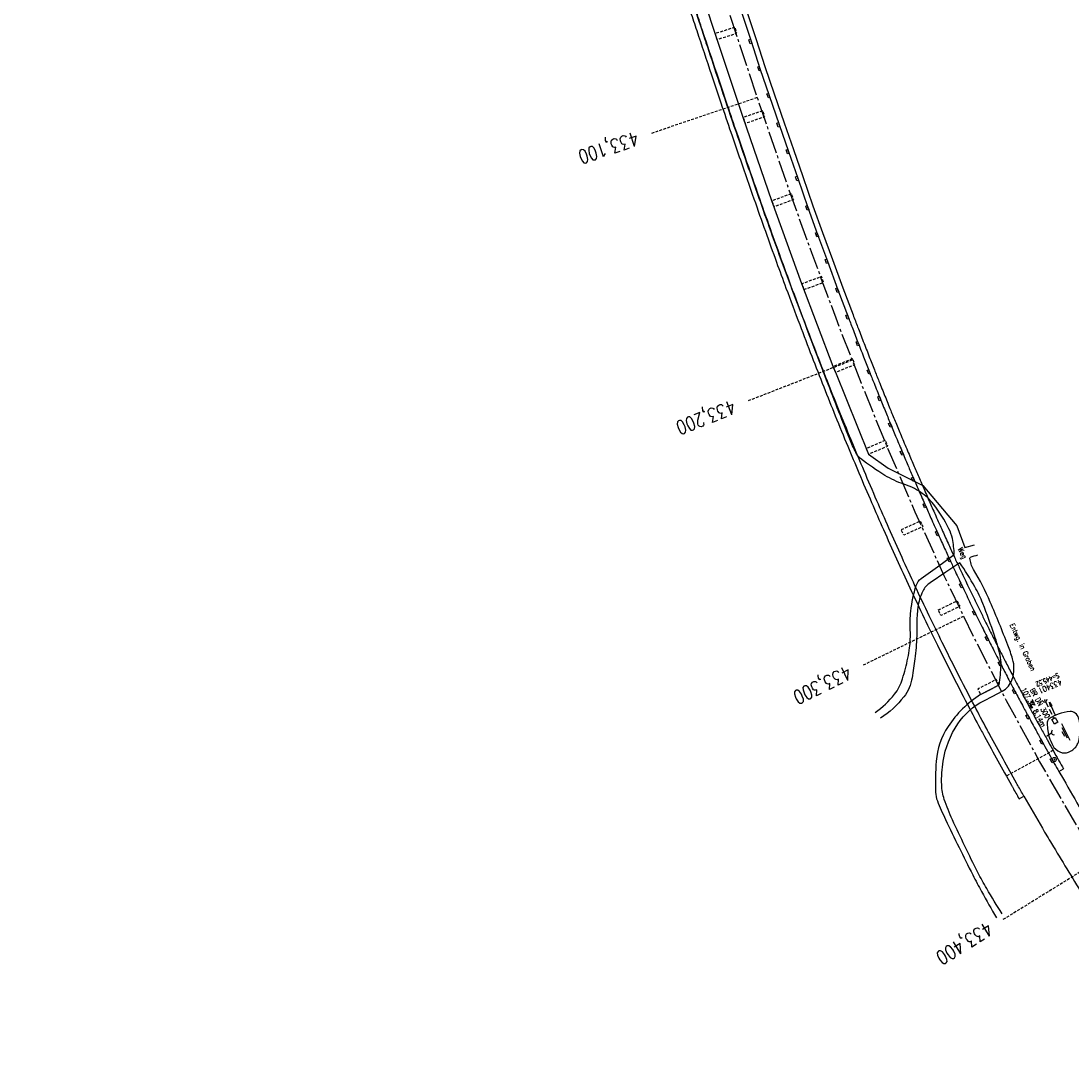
# Model space of a CAD drawing. Extents: x 454519 to 459636, y 422856 to 428936.
# Tile 37 of 82: x 455789 to 456165, y 426080 to 426449. Entities that reach past the tile are written whole.
import ezdxf
from ezdxf.enums import TextEntityAlignment as Align

# ---------------------------------------------------------------- set-up
doc = ezdxf.new("R2010")
doc.units = 0
doc.header["$LTSCALE"] = 2
doc.header["$MEASUREMENT"] = 0
for name, pattern in [('ACHSE', [5.5, 4, -0.5, 0.5, -0.5]), ('AUSGEZOGEN', [0]), ('GESTRICH-X2', [1.5, 1, -0.5]), ('GESTRICHELT', [0.75, 0.5, -0.25])]:
    doc.linetypes.add(name, pattern=pattern)
doc.layers.get('0').update_dxf_attribs({"linetype": 'CONTINUOUS'})
for name, color, linetype in [('ACHSETOP', 1, 'ACHSE'), ('BAUWOTOP', 1, 'AUSGEZOGEN'), ('BAUWUTOP', 1, 'GESTRICHELT'), ('BORDST_HOCH', 7, 'CONTINUOUS'), ('FBR', 8, 'CONTINUOUS'), ('HEKTOM', 1, 'GESTRICHELT'), ('KANAL', 7, 'GESTRICH-X2'), ('PFEIL', 7, 'CONTINUOUS'), ('RRB', 4, 'AUSGEZOGEN'), ('SCHACHTNR', 6, 'CONTINUOUS'), ('SCHRIFT', 7, 'AUSGEZOGEN'), ('SCHSYMBOL', 7, 'CONTINUOUS'), ('TEXTO', 4, 'CONTINUOUS'), ('TEXTU', 4, 'CONTINUOUS'), ('WEG', 8, 'AUSGEZOGEN')]:
    doc.layers.add(name, color=color, linetype=linetype)
doc.styles.add('ROMANS', font='romans.shx', dxfattribs={"width": 0.8})

# ---------------------------------------------------------------- blocks, each defined once
blk = doc.blocks.new('30S')
at = {"color": 0}
for p, q in [((-0.75, -0.58), (-0.75, 0)), ((-0.75, 0), (0.75, 0)), ((0.75, 0), (0.75, -0.58)), ((0.75, -0.58), (-0.75, -0.58))]:
    blk.add_line(p, q, dxfattribs=at)
blk.add_point((0, 0), dxfattribs=at)
blk = doc.blocks.new('40')
at = {"color": 0}
blk.add_arc((0.02, 0.31), 0.91, 192.5363, 347.4637, dxfattribs=at)
blk.add_point((0, 0), dxfattribs=at)
blk = doc.blocks.new('PROM')
blk.add_line((1.57, 1.82), (0.02, 0.02))
for centre, radius in [((0.32, 1.51), 0.317), ((0.94, 0.29), 0.283), ((1.64, 0.29), 0.283)]:
    blk.add_circle(centre, radius)
blk.add_arc((0.99, 2.68), 1.03, 239.1414, 303.3549)
blk = doc.blocks.new('PFEIL2')
at = {"color": 0}
for p, q in [((0.88, 0), (-2.4, -0.01)), ((0.88, -0.27), (0.88, 0.28)), ((0.88, 0.28), (2.43, 0.01)), ((0.91, 0.27), (0.88, 0.26)), ((0.97, 0.26), (0.88, 0.25)), ((1.02, 0.25), (0.88, 0.23)), ((1.07, 0.24), (0.88, 0.21)), ((1.13, 0.23), (0.88, 0.19)), ((1.18, 0.22), (0.88, 0.17)), ((1.24, 0.21), (0.88, 0.15)), ((1.29, 0.21), (0.88, 0.14)), ((1.34, 0.2), (0.88, 0.12)), ((1.4, 0.19), (0.88, 0.1)), ((1.45, 0.18), (0.88, 0.08)), ((1.51, 0.17), (0.88, 0.06)), ((1.56, 0.16), (0.88, 0.04)), ((1.61, 0.15), (0.88, 0.02)), ((1.67, 0.14), (0.88, 0.01)), ((1.72, 0.13), (0.88, -0.01)), ((1.78, 0.12), (0.88, -0.03)), ((1.83, 0.11), (0.88, -0.05)), ((1.88, 0.1), (0.88, -0.07)), ((1.94, 0.09), (0.88, -0.09)), ((2.05, 0.08), (0.88, -0.12)), ((1.99, 0.08), (0.88, -0.11)), ((2.1, 0.07), (0.88, -0.14)), ((2.15, 0.06), (0.88, -0.16)), ((2.21, 0.05), (0.88, -0.18)), ((2.26, 0.04), (0.88, -0.2)), ((2.32, 0.03), (0.88, -0.22)), ((2.37, 0.02), (0.88, -0.23)), ((2.42, 0.01), (0.88, -0.25)), ((2.43, 0.01), (0.88, -0.27))]:
    blk.add_line(p, q, dxfattribs=at)
blk = doc.blocks.new('DL')
at = {"color": 0}
blk.add_arc((-0.31, 0.02), 0.91, 282.5363, 77.4637, dxfattribs=at)
blk.add_point((0.6, 0), dxfattribs=at)
blk = doc.blocks.new('WASSER2')
at = {"layer": 'TEXTU'}
for p, q in [((-3.34, 0.01), (3.36, 0.01)), ((-1.9, -0.54), (2.16, -0.54)), ((-0.7, -1.16), (1.24, -1.16))]:
    blk.add_line(p, q, dxfattribs=at)
blk = doc.blocks.new('GST')
at = {"color": 0}
blk.add_circle((0, 0), 0.75, dxfattribs=at)
blk.add_point((0, 0), dxfattribs=at)
blk = doc.blocks.new('10')
blk.add_blockref('GST', (0, 0))

msp = doc.modelspace()

# ---------------------------------------------------------------- linework, layer by layer
at = {"layer": 'ACHSETOP', "flags": 128}
msp.add_lwpolyline([(457915.72, 424851.29, -0.000006), (457913.58, 424853.81, -0.000044), (457913.3, 424854.14), (457897.16, 424873.22, 0.000004), (457889.08, 424882.77, -0.000008), (457881.01, 424892.31, -0.000002), (457872.61, 424902.22, -0.000003), (457864.86, 424911.39), (457848.71, 424930.47, 0.000027), (457843.58, 424936.54, -0.000013), (457838.45, 424942.6, -0.000828), (457837.34, 424943.91, -0.000193), (457832.58, 424949.58, -0.002836), (457826.36, 424957.07, -0.00181), (457816.73, 424968.91, -0.002663), (457809.62, 424977.8, -0.002228), (457801.22, 424988.52, -0.002227), (457793.59, 424998.45, -0.002235), (457786.07, 425008.4, -0.002237), (457778.64, 425018.43, -0.002229), (457771.27, 425028.55, -0.002228), (457764.01, 425038.74, -0.002231), (457756.84, 425048.97, -0.002238), (457749.71, 425059.34, -0.00227), (457742.78, 425069.63, -0.002201), (457734.87, 425081.59, -0.002958), (457729.08, 425090.55, -0.001376), (457721.3, 425102.82, -0.002197), (457716.48, 425110.54, -0.000018), (457715.87, 425111.53, 0.000102), (457715.76, 425111.71, 0.000005), (457709.19, 425122.34, -0.000006), (457702.61, 425132.97), (457689.46, 425154.23), (457676.31, 425175.49), (457663.16, 425196.75, -0.000006), (457656.58, 425207.38, 0.000006), (457650.01, 425218.01), (457636.86, 425239.28), (457623.71, 425260.54, -0.000006), (457617.13, 425271.17, 0.000006), (457610.56, 425281.8), (457597.41, 425303.06), (457584.25, 425324.32, -0.000017), (457577.68, 425334.95, 0.000017), (457571.1, 425345.59, 0.000011), (457564.53, 425356.22, -0.000007), (457557.95, 425366.85, -0.000002), (457550.82, 425378.37, -0.000002), (457544.8, 425388.11, -0.000012), (457538.23, 425398.74, 0.000002), (457531.65, 425409.37, 0.000013), (457522.15, 425424.73, 0.000036), (457518.82, 425430.11, 0.000002), (457518.5, 425430.63, 0.001494), (457513.17, 425439.19, 0.001009), (457505.21, 425451.81, 0.002111), (457499.48, 425460.77, 0.001564), (457491.66, 425472.81, 0.001564), (457484.79, 425483.24, 0.001559), (457477.84, 425493.65, 0.001562), (457470.82, 425504.02, 0.001568), (457463.77, 425514.31, 0.001567), (457456.64, 425524.56, 0.001562), (457449.44, 425534.8, 0.001556), (457442.17, 425544.98, 0.001559), (457434.85, 425555.1, 0.001564), (457427.46, 425565.18, 0.001563), (457420.01, 425575.22, 0.001565), (457412.5, 425585.2, 0.001564), (457404.92, 425595.15, 0.001562), (457397.28, 425605.05, 0.001562), (457389.58, 425614.89, 0.001563), (457381.81, 425624.71, 0.001568), (457374, 425634.44, 0.001561), (457366.14, 425644.12, 0.001554), (457358.17, 425653.79, 0.001558), (457350.15, 425663.42, 0.001564), (457342.11, 425672.95, 0.001572), (457334, 425682.43, 0.001566), (457325.8, 425691.9, 0.00156), (457317.56, 425701.31, 0.001562), (457309.26, 425710.65, 0.00156), (457300.91, 425719.93, 0.001558), (457292.49, 425729.18, 0.001564), (457284, 425738.39, 0.001569), (457275.49, 425747.51, 0.001564), (457266.01, 425757.53, 0.001926), (457258.25, 425765.62, 0.001186), (457247.56, 425776.64, 0.001887), (457240.8, 425783.52, 0.000041), (457237.45, 425786.9, 0.000316), (457237.01, 425787.34, 0.000002), (457228.45, 425795.96, 0.000003), (457223.19, 425801.26), (457205.57, 425819), (457187.95, 425836.74), (457170.34, 425854.48), (457152.72, 425872.22), (457135.11, 425889.96), (457117.49, 425907.69), (457099.87, 425925.43), (457082.26, 425943.17), (457064.64, 425960.91, 0.000014), (457055.83, 425969.78, -0.000014), (457047.03, 425978.65), (457029.41, 425996.39), (457011.79, 426014.13), (456994.18, 426031.87), (456976.56, 426049.61), (456958.95, 426067.35), (456941.33, 426085.09), (456923.71, 426102.82), (456906.1, 426120.56, 0.000014), (456897.29, 426129.43, -0.000014), (456888.48, 426138.3), (456870.86, 426156.04), (456853.25, 426173.78), (456835.63, 426191.52), (456818.02, 426209.26), (456800.4, 426227), (456782.78, 426244.74), (456765.17, 426262.47), (456747.55, 426280.21), (456729.93, 426297.95), (456712.32, 426315.69), (456694.7, 426333.43), (456677.09, 426351.17), (456659.47, 426368.91), (456641.85, 426386.65), (456624.24, 426404.39), (456606.62, 426422.13), (456589.01, 426439.87, 0.000014), (456580.2, 426448.74, -0.000014), (456571.39, 426457.6), (456553.77, 426475.34), (456536.16, 426493.08), (456518.54, 426510.82), (456500.93, 426528.56), (456483.31, 426546.3), (456465.69, 426564.04), (456448.08, 426581.78), (456430.46, 426599.52, 0.000014), (456421.65, 426608.39, -0.000014), (456412.84, 426617.26), (456395.23, 426634.99), (456383.63, 426646.67, 0.000725), (456382.56, 426647.75, 0.000156), (456377.6, 426652.72, 0.002626), (456370.69, 426659.55, 0.001668), (456359.73, 426670.21, 0.002498), (456351.52, 426678.06, 0.002083), (456341.58, 426687.4, 0.002085), (456332.39, 426695.88, 0.002089), (456323.15, 426704.28, 0.002082), (456313.84, 426712.59, 0.002074), (456304.43, 426720.86, 0.002079), (456294.95, 426729.04, 0.002087), (456285.44, 426737.12, 0.002093), (456275.86, 426745.12, 0.002088), (456266.18, 426753.06, 0.002077), (456256.46, 426760.91, 0.002077), (456246.66, 426768.68, 0.002082), (456236.8, 426776.37, 0.002086), (456226.89, 426783.97, 0.002088), (456215.98, 426792.19, 0.002513), (456206.86, 426798.93, 0.001652), (456194.46, 426807.93, 0.002613), (456186.58, 426813.55, 0.000131), (456181.19, 426817.36, 0.000661), (456180.12, 426818.11, 0.000001), (456173.12, 426823.01, -0.000002), (456166.12, 426827.92), (456145.65, 426842.27), (456125.17, 426856.61), (456104.7, 426870.96), (456084.23, 426885.31, 0.000012), (456075.03, 426891.75, -0.000012), (456065.83, 426898.2, -0.00044), (456065.72, 426898.27, -0.000024), (456063.76, 426899.66, -0.003713), (456055.72, 426905.4, -0.002427), (456043.53, 426914.34, -0.004512), (456034.85, 426920.89, -0.003471), (456023.71, 426929.59, -0.003476), (456013.96, 426937.42, -0.003478), (456004.33, 426945.38, -0.003472), (455994.81, 426953.46, -0.003468), (455985.39, 426961.7, -0.003467), (455976.09, 426970.06, -0.003474), (455966.91, 426978.53, -0.003474), (455957.86, 426987.14, -0.003467), (455948.91, 426995.88, -0.00347), (455940.09, 427004.74, -0.003474), (455931.4, 427013.72, -0.003479), (455922.83, 427022.81, -0.003475), (455914.39, 427032.04, -0.003471), (455906.07, 427041.38, -0.003476), (455897.89, 427050.82, -0.00347), (455889.85, 427060.38, -0.003463), (455881.92, 427070.06, -0.00347), (455874.13, 427079.85, -0.003479), (455866.5, 427089.73, -0.003479), (455859, 427099.71, -0.003469), (455851.62, 427109.82, -0.003465), (455844.39, 427120.03, -0.003473), (455837.31, 427130.32, -0.003478), (455830.37, 427140.71, -0.003474), (455823.57, 427151.21, -0.00347), (455816.92, 427161.79, -0.003471), (455810.42, 427172.47, -0.003472), (455804.07, 427183.23, -0.003473), (455797.87, 427194.08, -0.003473), (455791.42, 427205.75, -0.003967), (455785.92, 427216.04, -0.002976), (455778.94, 427229.57, -0.004632), (455774.58, 427238.32, -0.000579), (455770.49, 427246.77, -0.001724), (455769.13, 427249.62, -0.000007), (455765.12, 427258.07, -0.000021), (455763.79, 427260.87), (455753.08, 427283.46), (455742.37, 427306.05), (455731.66, 427328.64, -0.000016), (455726.85, 427338.77, 0.000012), (455722.05, 427348.89, 0.000505), (455721.99, 427349.02, 0.000029), (455720.94, 427351.23, 0.005761), (455716.62, 427360.03, 0.003719), (455709.66, 427373.54, 0.006688), (455704.46, 427383.16, 0.005204), (455697.47, 427395.36, 0.00521), (455691.03, 427406.07, 0.005208), (455684.38, 427416.66, 0.005212), (455677.5, 427427.1, 0.005215), (455670.41, 427437.39, 0.005208), (455663.11, 427447.52, 0.005201), (455655.59, 427457.52, 0.005205), (455647.54, 427467.76, 0.005666), (455639.94, 427477.01, 0.004763), (455630.21, 427488.37, 0.007089), (455623.49, 427495.84, 0.001658), (455615.56, 427504.36, 0.003572), (455611.84, 427508.28, 0.000012), (455608, 427512.26, -0.000027), (455606.32, 427514), (455588.97, 427532), (455571.61, 427550), (455554.26, 427567.99), (455536.91, 427585.99, 0.000014), (455528.23, 427594.99, -0.000014), (455519.55, 427603.99), (455502.2, 427621.98), (455484.85, 427639.98, 0.000002), (455479.31, 427645.72, -0.000001), (455473.77, 427651.47, -0.001156), (455472.6, 427652.69, -0.000265), (455467.53, 427658.01, -0.003963), (455460.87, 427665.1, -0.002525), (455450.56, 427676.37, -0.003728), (455442.98, 427684.88, -0.00312), (455434.07, 427695.16, -0.003121), (455425.99, 427704.71, -0.003125), (455418.05, 427714.35, -0.003131), (455410.22, 427724.09, -0.003129), (455402.51, 427733.93, -0.003124), (455394.93, 427743.86, -0.003122), (455387.47, 427753.9, -0.003123), (455380.13, 427764.03, -0.003127), (455372.93, 427774.24, -0.003128), (455365.85, 427784.53, -0.003125), (455358.9, 427794.93, -0.003121), (455351.83, 427805.8, -0.003366), (455345.4, 427815.97, -0.002883), (455337.58, 427828.68, -0.004268), (455332.42, 427837.34, -0.001081), (455326.42, 427847.67, -0.002226), (455323.54, 427852.71, -0.000009), (455321.01, 427857.17, 0.000021), (455319.97, 427859.01), (455307.64, 427880.76, -0.000002), (455301.48, 427891.64, 0.000005), (455295.32, 427902.52, 0.000005), (455289.16, 427913.39, -0.000006), (455283, 427924.27, -0.000002), (455276.84, 427935.15, -0.000002), (455270.68, 427946.02, -0.000003), (455264.52, 427956.9, 0.000003), (455258.36, 427967.77, 0.000002), (455252.2, 427978.65, 0.000002), (455246.03, 427989.53, 0.000006), (455239.87, 428000.4, -0.000005), (455233.71, 428011.28, -0.000005), (455227.55, 428022.16, 0.000005), (455221.39, 428033.03, 0.000005), (455215.23, 428043.91, -0.000005), (455209.07, 428054.78, -0.000005), (455202.91, 428065.66, 0.000005), (455196.75, 428076.54, 0.000005), (455190.59, 428087.41, -0.000006), (455184.42, 428098.29, -0.000002), (455178.26, 428109.17, -0.000002), (455172.1, 428120.04, -0.000003), (455165.94, 428130.92, 0.000003), (455159.78, 428141.79, 0.000002), (455153.62, 428152.67, 0.000002), (455147.46, 428163.55, 0.000006), (455141.3, 428174.42, -0.000005), (455135.14, 428185.3, -0.000005), (455128.98, 428196.18, 0.000005), (455122.82, 428207.05, 0.000005), (455116.66, 428217.93, -0.000009), (455110.49, 428228.8), (455098.17, 428250.56), (455091.75, 428261.89, 0.000684), (455090.33, 428264.4, 0.000218), (455085.82, 428272.29, 0.001881), (455080.96, 428280.74, 0.001202), (455073.26, 428293.91, 0.001632), (455067.33, 428303.92, 0.001421), (455060.45, 428315.38, 0.001428), (455053.96, 428326.06, 0.001428), (455047.4, 428336.7, 0.00142), (455040.79, 428347.29, 0.001417), (455034.11, 428357.87, 0.001416), (455027.36, 428368.42, 0.00142), (455020.58, 428378.89, 0.001425), (455013.72, 428389.34, 0.001425), (455006.81, 428399.76, 0.001418), (454999.84, 428410.12, 0.001415), (454992.8, 428420.47, 0.001417), (454985.7, 428430.77, 0.00142), (454978.56, 428441.01, 0.001426), (454971.36, 428451.22, 0.001423), (454964.09, 428461.4, 0.00142), (454956.76, 428471.54, 0.001422), (454949.38, 428481.62, 0.001169), (454943.26, 428489.9, 0.001416)], format="xyb", dxfattribs=at)
msp.add_lwpolyline([(455425.56, 427620.83), (455437.39, 427603.7), (455451.64, 427583.15), (455465.92, 427562.64), (455480.24, 427542.14), (455494.57, 427521.66), (455502.11, 427510.87), (455508.9, 427501.17), (455523.23, 427480.69), (455537.55, 427460.19), (455551.84, 427439.68), (455566.11, 427419.15), (455580.33, 427398.59), (455594.51, 427378), (455608.63, 427357.37), (455622.68, 427336.69), (455636.65, 427315.96), (455650.54, 427295.18), (455664.34, 427274.33), (455678.03, 427253.41), (455691.6, 427232.42), (455705.06, 427211.34), (455718.38, 427190.19), (455731.56, 427168.95), (455744.59, 427147.61), (455757.45, 427126.17), (455770.14, 427104.64), (455782.65, 427082.99), (455794.97, 427061.23), (455807.09, 427039.37), (455818.98, 427017.38), (455825.16, 427005.75), (455830.66, 426995.28), (455842.1, 426973.05), (455853.32, 426950.7), (455864.3, 426928.24), (455875.04, 426905.67), (455885.55, 426882.99), (455895.82, 426860.19), (455905.86, 426837.3), (455915.65, 426814.3), (455925.21, 426791.2), (455934.52, 426767.99), (455943.59, 426744.7), (455948.56, 426731.63), (455952.42, 426721.31), (455961.02, 426697.84), (455969.41, 426674.28), (455977.62, 426650.67), (455985.67, 426627), (455993.59, 426603.29), (456001.41, 426579.55), (456009.15, 426555.77), (456016.84, 426531.99), (456024.01, 426509.75), (456024.51, 426508.19), (456032.18, 426484.4), (456039.9, 426460.62), (456047.73, 426436.88), (456055.71, 426413.18), (456063.88, 426389.56), (456072.3, 426366.02), (456081.02, 426342.59), (456090.07, 426319.28), (456099.52, 426296.14), (456109.39, 426273.17), (456119.74, 426250.41), (456130.61, 426227.9), (456142.03, 426205.66), (456154, 426183.72), (456166.52, 426162.08), (456179.57, 426140.76), (456193.16, 426119.77), (456207.26, 426099.13), (456221.87, 426078.84), (456236.99, 426058.93), (456252.6, 426039.41), (456266.67, 426022.68)], dxfattribs=at)
at = {"layer": 'BAUWOTOP'}
for points in [[(455997.43, 426556.78, -0.000001), (455995.87, 426561.55, -0.000001), (455993.97, 426567.4, -0.000048)], [(456012.22, 426566.6, -0.000005), (456018.12, 426548.44, -0.0125)], [(456010.2, 426517.3, 0.000004), (456008, 426524.14, 0.000011)], [(456148.4, 426171.39, -0.000465), (456146.25, 426175.19, -0.002202), (456145.8, 426176, -0.000215), (456136.22, 426193.36, -0.001789), (456135.08, 426195.45, -0.004004), (456130.78, 426203.54, -0.002663), (456124.48, 426215.78, -0.002575), (456119.17, 426226.36, -0.002875), (456114.52, 426235.89, -0.00285), (456109.4, 426246.69, -0.003053), (456104.75, 426256.83, -0.001989), (456100.05, 426267.33, -0.002147), (456095.77, 426277.1, -0.001741), (456091.18, 426287.83, -0.001936), (456087.12, 426297.52, -0.002153), (456082.54, 426308.67, -0.002418), (456078.56, 426318.64, -0.00179), (456074.43, 426329.24, -0.001607), (456069.91, 426341.09, -0.001261), (456064.98, 426354.22, -0.001969), (456061.88, 426362.65, -0.001484), (456058.19, 426372.89, -0.001232), (456053.82, 426385.26, -0.000839), (456048.58, 426400.25, -0.001497), (456045.68, 426408.67, -0.000781), (456042.29, 426418.68, -0.000681), (456038.43, 426430.18, -0.000499), (456033.31, 426445.54, -0.001033), (456030.86, 426452.97, -0.000544)], [(456029.02, 426452.23, 0.001382), (456031.25, 426445.45, 0.000593), (456036.51, 426429.67, 0.000683), (456040.4, 426418.09, 0.000763), (456043.91, 426407.74, 0.001312), (456046.87, 426399.14, 0.000808), (456051.73, 426385.2, 0.001319), (456055.82, 426373.62, 0.001378), (456059.8, 426362.56, 0.001985), (456063.21, 426353.29, 0.001403), (456068.11, 426340.21, 0.001685), (456072.45, 426328.84, 0.001743), (456076.73, 426317.88, 0.002279), (456080.87, 426307.51, 0.002165), (456085.32, 426296.63, 0.002055), (456089.33, 426287.08, 0.001848), (456093.86, 426276.5, 0.002152), (456098.09, 426266.86, 0.001957), (456102.81, 426256.31, 0.002908), (456107.55, 426246.01, 0.002721), (456112.73, 426235.06, 0.002876), (456117.42, 426225.43, 0.002616), (456122.7, 426214.9, 0.00275), (456129.01, 426202.62, 0.004215), (456133.25, 426194.66, 0.001581), (456134.3, 426192.74, 0.000174), (456143.91, 426175.32, 0.001906), (456144.4, 426174.44, 0.000421), (456146.65, 426170.44)], [(456049.05, 426452.63), (456052.5, 426442.23), (456055.69, 426432.54), (456058.98, 426422.86), (456062.53, 426412.44), (456065.84, 426402.83), (456069.21, 426393.2), (456072.87, 426382.76), (456076.33, 426373.15), (456079.82, 426363.55), (456083.6, 426353.31), (456087.23, 426343.69, 0.000745), (456088.87, 426339.39, 0.000613), (456090.89, 426334.17, 0.000813), (456093.02, 426328.69, 0.000957), (456094.85, 426324.04, 0.001082), (456096.49, 426319.9, 0.000834), (456098.65, 426314.55, 0.000882), (456100.7, 426309.5, 0.001006), (456102.51, 426305.09, 0.001152), (456104.44, 426300.46, 0.000984), (456106.72, 426295.05, 0.00086), (456108.89, 426289.94, 0.001024), (456110.73, 426285.66, 0.000985), (456112.64, 426281.26, 0.000863), (456114.84, 426276.24, 0.000901), (456116.85, 426271.71, 0.000753), (456119.27, 426266.3, 0.001228), (456121.5, 426261.37, 0.001374), (456123.51, 426256.97, 0.001681), (456125.27, 426253.2, 0.001151), (456127.87, 426247.69, 0.001271), (456130.67, 426241.84, 0.001896), (456132.57, 426237.93, 0.001296), (456134.46, 426234.1, 0.000934), (456137.11, 426228.79, 0.000825), (456139.68, 426223.71, 0.001035), (456141.73, 426219.67, 0.001777), (456144.03, 426215.21, 0.001479), (456146.84, 426209.86, 0.001311), (456149.52, 426204.8, 0.001652), (456151.68, 426200.8, 0.001033), (456154.44, 426195.75, 0.00133), (456156.59, 426191.84, 0.000422), (456156.7, 426191.64, 0.000013), (456160.31, 426185.18, 0.00113), (456160.94, 426184.05, 0.002288), (456162.58, 426181.17)], [(456085.45, 426343.02, 0.000745), (456087.1, 426338.71, 0.000613), (456089.11, 426333.49, 0.000813), (456091.25, 426328, 0.000957), (456093.08, 426323.34, 0.001082), (456094.73, 426319.2, 0.000834), (456096.89, 426313.83, 0.000882), (456098.94, 426308.79, 0.001006), (456100.76, 426304.36, 0.001152), (456102.69, 426299.73, 0.000984), (456104.97, 426294.31, 0.00086), (456107.14, 426289.19, 0.001024), (456108.99, 426284.9, 0.000985), (456110.9, 426280.5, 0.000863), (456113.1, 426275.47, 0.000901), (456115.11, 426270.94, 0.000753), (456117.54, 426265.52, 0.001228), (456119.77, 426260.58, 0.001374), (456121.79, 426256.17, 0.001681), (456123.55, 426252.39, 0.001151), (456126.15, 426246.88, 0.001271), (456128.96, 426241.01, 0.001896), (456130.86, 426237.09, 0.001296), (456132.76, 426233.26, 0.000934), (456135.41, 426227.94, 0.000825), (456137.98, 426222.85, 0.001035), (456140.04, 426218.8, 0.001777), (456142.35, 426214.33, 0.001479), (456145.16, 426208.97, 0.001311), (456147.85, 426203.91, 0.001652), (456150.01, 426199.9, 0.001033), (456152.77, 426194.84, 0.00133), (456154.93, 426190.92, 0.000422), (456155.04, 426190.72, 0.000013), (456158.65, 426184.25, 0.00113), (456159.28, 426183.12, 0.000435), (456160.95, 426180.18)]]:
    msp.add_lwpolyline(points, format="xyb", dxfattribs=at)
at = {"layer": 'BAUWOTOP', "flags": 128}
for points in [[(456018.34, 426541.33), (456021.55, 426531.42), (456024.6, 426521.92), (456027.84, 426511.9), (456031.21, 426501.48), (456034.34, 426491.73), (456037.48, 426482.01), (456040.9, 426471.47), (456044.05, 426461.78), (456047.25, 426452.04), (456050.7, 426441.63), (456053.89, 426431.93), (456057.18, 426422.25), (456060.73, 426411.82), (456064.05, 426402.21), (456067.42, 426392.57), (456071.08, 426382.12), (456074.54, 426372.5), (456078.03, 426362.9), (456081.82, 426352.64), (456085.45, 426343.02)], [(456160.95, 426180.18), (456162.58, 426181.17)]]:
    msp.add_lwpolyline(points, dxfattribs=at)
at = {"layer": 'BAUWOTOP'}
msp.add_lwpolyline([(456146.65, 426170.44), (456148.4, 426171.39)], dxfattribs=at)
at = {"layer": 'BAUWUTOP', "flags": 128}
for points in [[(456037.81, 426444.38), (456038.47, 426442.28), (456045.61, 426444.53), (456044.96, 426446.63), (456037.81, 426444.38)], [(456047.85, 426414.32), (456048.57, 426412.24), (456055.66, 426414.69), (456054.91, 426416.76), (456047.85, 426414.32)], [(456058.16, 426384.52), (456058.9, 426382.45), (456065.96, 426384.98), (456065.17, 426387.03), (456058.16, 426384.52)], [(456069.64, 426352.74), (456076.64, 426355.3), (456075.93, 426357.38), (456068.9, 426354.8), (456069.64, 426352.74)], [(456080.13, 426325.21), (456080.94, 426323.16), (456087.91, 426325.91), (456087.09, 426327.95), (456080.13, 426325.21)], [(456091.93, 426295.84), (456092.79, 426293.81), (456099.69, 426296.73), (456098.79, 426298.74), (456091.93, 426295.84)], [(456111.26, 426269.85), (456112.2, 426267.86), (456105.35, 426264.79), (456104.45, 426266.8), (456111.26, 426269.85)], [(456117.75, 426238.03), (456124.45, 426241.3), (456125.45, 426239.34), (456118.71, 426236.05), (456117.75, 426238.03)], [(456132.87, 426207.75), (456139.53, 426211.2), (456138.51, 426213.15), (456131.86, 426209.7), (456132.87, 426207.75)]]:
    msp.add_lwpolyline(points, dxfattribs=at)
at = {"layer": 'BAUWUTOP'}
msp.add_lwpolyline([(456158.86, 426187.78), (456142.13, 426178.55)], dxfattribs=at)
at = {"layer": 'BORDST_HOCH', "flags": 128}
msp.add_lwpolyline([(456160.95, 426180.18), (456162.55, 426177.46)], dxfattribs=at)
at = {"layer": 'FBR', "flags": 128}
for points in [[(457176.51, 425850.98, -0.000001), (457160.29, 425867.39, -0.000176)], [(456409.43, 426623.6, 0.000007), (456389.83, 426643.14, 0.001293)]]:
    msp.add_lwpolyline(points, format="xyb", dxfattribs=at)
at = {"layer": 'FBR'}
for points in [[(456162.55, 426177.46, 0.003283), (456169.04, 426166.13, 0.006523), (456172.43, 426160.5, 0.000145), (456182.48, 426144.24, 0.002502), (456183.07, 426143.3, 0.00288), (456189.34, 426133.52, 0.002246), (456197.5, 426121.07, 0.00361), (456206.03, 426108.38, 0.003866), (456214.18, 426096.65, 0.003885), (456222.83, 426084.58, 0.004819), (456229.98, 426074.98, 0.001672)], [(456148.4, 426171.39, 0.002386), (456155.01, 426159.89, 0.004929), (456158.29, 426154.37, 0.000143), (456169.31, 426136.24, 0.003208), (456169.81, 426135.44, 0.003243), (456175.11, 426127.09, 0.002523), (456182.05, 426116.43, 0.002504), (456188.98, 426106.03, 0.003038), (456194.79, 426097.52, 0.003312), (456200.88, 426088.82, 0.002874), (456208.03, 426078.89, 0.002592), (456214.81, 426069.68, 0.002648), (456221.53, 426060.74, 0.003138), (456229.06, 426050.98, 0.003436), (456236.04, 426042.16, 0.002779), (456242.81, 426033.83, 0.002138), (456248.79, 426026.61, 0.002372)]]:
    msp.add_lwpolyline(points, format="xyb", dxfattribs=at)
at = {"layer": 'HEKTOM'}
for p, q in [((456052.91, 426421.44), (456015, 426408.66)), ((456086.88, 426327.41), (456049.62, 426312.84)), ((456126.75, 426235.75), (456090.78, 426218.22)), ((456174.94, 426148.16), (456140.91, 426127.16))]:
    msp.add_line(p, q, dxfattribs=at)
at = {"layer": 'KANAL'}
for p, q in [((456156.18, 426205.2), (456159.04, 426199.25)), ((456158.32, 426193.87), (456156.55, 426192.82))]:
    msp.add_line(p, q, dxfattribs=at)
at = {"layer": 'RRB', "flags": 128}
msp.add_lwpolyline([(456159.16, 426188.8, 0.165971), (456162.15, 426186.94, 0.197997), (456165.1, 426187.43, 0.056307), (456166.69, 426188.69, 0.081628), (456167.52, 426189.83, 0.069129), (456168.15, 426191.68, 0.039089), (456168.53, 426195.1, 0.07965), (456167.98, 426199.4, 0.167259), (456166.77, 426201.11, 0.173575), (456164.91, 426201.65, 0.076152), (456160.7, 426200.72, 0.050551), (456157.43, 426199.06, 0.183061), (456156.81, 426198.22, 0.078683), (456156.72, 426197.42, 0.024341), (456156.94, 426194.84, 0.054033), (456157.7, 426191.78, 0.05144), (456159.16, 426188.8)], format="xyb", dxfattribs=at)
at = {"layer": 'SCHSYMBOL', "flags": 128}
msp.add_lwpolyline([(456158.35, 426198.86), (456159.61, 426199.56), (456160.59, 426197.84), (456159.31, 426197.13), (456158.35, 426198.86)], dxfattribs=at)
at = {"layer": 'WEG', "extrusion": (0, 0, -1), "flags": 128}
for points in [[(-456047.85, 426414.32), (-456037.81, 426444.38), (-456028.01, 426474.28), (-456018.34, 426504.27), (-456008.75, 426534.13)], [(-456080.13, 426325.21), (-456068.9, 426354.8), (-456058.16, 426384.52), (-456047.85, 426414.32)]]:
    msp.add_lwpolyline(points, dxfattribs=at)
msp.add_lwpolyline([(-456123.47, 426257.84, -0.041701), (-456122.78, 426263.59, -0.064797), (-456121.56, 426267.13, -0.050632), (-456116.04, 426275.89, -0.082624), (-456111.35, 426280.2, -0.064322), (-456105.37, 426283.08, 0.057333), (-456098.63, 426286.22, 0.0283), (-456089.94, 426292.24, 0.111217), (-456088.22, 426294.35, 0.020561), (-456086.03, 426299.2, 0.004538), (-456077.23, 426321.67, 0.000173), (-456065.89, 426351.43, 0.002577), (-456065.14, 426353.44, 0.00157), (-456059.55, 426368.75, 0.001953), (-456055.14, 426381.09, 0.001365), (-456049.22, 426398.01, 0.001539), (-456044.06, 426413.05, 0.00098), (-456038.77, 426428.71, 0.00125), (-456034.68, 426441.01, 0.001173), (-456034.29, 426442.18, 0.000023), (-456014.53, 426503.05, 0.001046), (-456012.38, 426509.71, 0.00033), (-456005.64, 426530.83)], format="xyb", dxfattribs=at)
at = {"layer": 'WEG', "flags": 128}
for points in [[(456080.94, 426323.16), (456080.13, 426325.21)], [(456127.24, 426260.35), (456130.74, 426261.3)], [(456132.87, 426207.75), (456139.53, 426211.2)]]:
    msp.add_lwpolyline(points, dxfattribs=at)
at = {"layer": 'WEG', "extrusion": (0, 0, -1)}
msp.add_lwpolyline([(-456080.94, 426323.16), (-456092.79, 426293.81), (-456099.74, 426288.84), (-456112.15, 426282.65), (-456124.34, 426268.17), (-456127.25, 426260.35)], dxfattribs=at)
at = {"layer": 'WEG', "flags": 128}
for points in [[(456095.18, 426201.32, 0.065973), (456102.06, 426207.84, 0.100232), (456104.96, 426213.4, 0.013634), (456106.86, 426220.77, 0.028083), (456107.49, 426224.42, 0.039413), (456107.71, 426230.77, -0.036765), (456107.91, 426237.59, -0.051557), (456109.84, 426246.82, -0.160513), (456111.66, 426249.32), (456117.46, 426253.5), (456123.47, 426257.84)], [(456125.4, 426254.94), (456120.48, 426251.6), (456114.78, 426247.74, 0.129537), (456112.18, 426244.76, 0.083468), (456110.42, 426238.94, 0.034896), (456110.08, 426232.9, -0.025279), (456109.77, 426224.55, -0.010151), (456109.33, 426220.54, -0.006007), (456108.37, 426213.78, -0.128396), (456105.4, 426206.9, -0.084562), (456097.07, 426199.32)], [(456140.6, 426129.26, -0.009239), (456135.07, 426138.31, -0.014942), (456131.92, 426144.06, -0.009813), (456122.79, 426162.94, -0.026244), (456119.89, 426170.23, -0.074438), (456118.96, 426175.4, -0.045683), (456119.5, 426183.92, -0.109886), (456124.7, 426197.21, -0.125956), (456134.02, 426205.53), (456137.27, 426207.21), (456140.56, 426208.92, 0.196875), (456144.24, 426213.26, 0.151577), (456144.35, 426220.54, 0.022035), (456142.67, 426225.41, 0.006805), (456136.36, 426240.86, 0.035075), (456130.4, 426252.54, -0.109949), (456129.05, 426256.55, -0.331191), (456129.27, 426256.91, -0.044731), (456131.92, 426257.75)]]:
    msp.add_lwpolyline(points, format="xyb", dxfattribs=at)
at = {"layer": 'WEG'}
for points in [[(456139.53, 426211.2, 0.030915), (456140.2, 426218.39, 0.065216), (456139.86, 426221.81, 0.023087), (456137.86, 426228.92, 0.014011), (456133.69, 426240.36, 0.034885), (456130.83, 426246.31, 0.022566), (456125.4, 426254.94)], [(456132.87, 426207.75, 0.104078), (456121.24, 426196.31, 0.129743), (456117, 426183.85, 0.024701), (456116.77, 426172.8, 0.086975), (456117.41, 426169.7, 0.017573), (456120.33, 426163, 0.005811), (456130.1, 426143.15, 0.008512), (456133.25, 426137.2, 0.005334), (456138.53, 426127.85)]]:
    msp.add_lwpolyline(points, format="xyb", dxfattribs=at)

# ---------------------------------------------------------------- block references
at = {"layer": 'PFEIL', "rotation": 114.2195413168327}
msp.add_blockref('PFEIL2', (456158.52, 426202.79), dxfattribs=at)
at = {"layer": 'RRB', "rotation": 296.6400894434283}
msp.add_blockref('WASSER2', (456163.36, 426194.44), dxfattribs=at)
at = {"layer": 'SCHSYMBOL'}
for name, p, rotation in [('30S', (456050.7, 426441.63), 287.2686621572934), ('30S', (456053.89, 426431.93), 287.5641415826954), ('30S', (456057.18, 426422.25), 290.1080940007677), ('30S', (456060.73, 426411.82), 287.5622954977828), ('30S', (456064.05, 426402.21), 289.5718899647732), ('30S', (456067.42, 426392.57), 286.6371644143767), ('30S', (456071.08, 426382.12), 290.4296443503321), ('30S', (456074.54, 426372.5), 289.8867758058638), ('30S', (456078.03, 426362.9), 286.8379874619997), ('30S', (456081.82, 426352.64), 290.344951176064), ('30S', (456085.45, 426343.02), 288.4984978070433), ('30S', (456089.11, 426333.49), 290.7718190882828), ('30S', (456093.08, 426323.34), 291.5744252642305), ('30S', (456096.89, 426313.83), 290.5934839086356), ('30S', (456100.76, 426304.36), 292.7116416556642), ('30S', (456104.97, 426294.31), 293.328496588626), ('30S', (456108.99, 426284.9), 292.2841805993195), ('30S', (456113.1, 426275.47), 293.2017359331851), ('30S', (456117.54, 426265.52), 295.6891489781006), ('30S', (456121.79, 426256.17), 295.4669134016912), ('30S', (456126.15, 426246.88), 295.5408018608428), ('30S', (456130.86, 426237.09), 295.7760574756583), ('30S', (456135.41, 426227.94), 297.1486940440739), ('30S', (456140.04, 426218.8), 296.6310409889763), ('30S', (456145.16, 426208.97), 297.0354238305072), ('40', (456155.85, 426205.72), 14.98203968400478), ('30S', (456150.01, 426199.9), 298.1381187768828), ('DL', (456158.84, 426194.15), 207.6934247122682), ('30S', (456154.93, 426190.92), 298.796811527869), ('30S', (456158.65, 426184.25), 299.6099801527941), ('10', (456159.3, 426184.49), 314.8008)]:
    msp.add_blockref(name, p, dxfattribs=dict(at, rotation=rotation))
at = {"layer": 'TEXTU', "rotation": 298.8490961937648}
msp.add_blockref('PROM', (456150.1, 426204.48), dxfattribs=at)

# ---------------------------------------------------------------- texts
at = {"layer": 'HEKTOM', "style": 'ROMANS', "width": 0.8}
for s, rotation, p in [('433,100', 198.6644, (456009.47, 426409.41)), ('433,200', 201.3712, (456044.06, 426313.34)), ('433,300', 205.9721, (456085.22, 426218.28)), ('433,400', 211.693, (456135.34, 426126.66))]:
    msp.add_text(s, height=5, rotation=rotation, dxfattribs=at).set_placement(p)
at = {"layer": 'SCHACHTNR', "style": 'ROMANS'}
for s, height, width, p in [('S=445.52', 1.8, 0.6, (456160.56, 426215.55)), ('433401', 2, 0.7, (456161.5, 426213.24))]:
    msp.add_text(s, height=height, rotation=202.633, dxfattribs=dict(at, width=width)).set_placement(p)
at = {"layer": 'SCHRIFT', "style": 'ROMANS', "width": 0.8}
for s, rotation, p in [('Weg', 294.9123, (456124.71, 426259.93)), ('Entwg. in Graben', 294.7604, (456143.29, 426232.74))]:
    msp.add_text(s, height=1.8, rotation=rotation, dxfattribs=at).set_placement(p)
at = {"layer": 'TEXTO', "style": 'ROMANS', "width": 0.75}
msp.add_text('BR DN 300', height=1.8, rotation=298.8491, dxfattribs=at).set_placement((456153.34, 426204.21), align=Align.CENTER)
at = {"layer": 'TEXTU', "style": 'ROMANS', "width": 0.75}
for s, p in [('107.3', (456147.34, 426209.56)), ('8.14m', (456151.54, 426201.85))]:
    msp.add_text(s, height=1.8, rotation=298.8491, dxfattribs=at).set_placement(p)

doc.saveas('drawing.dxf')
